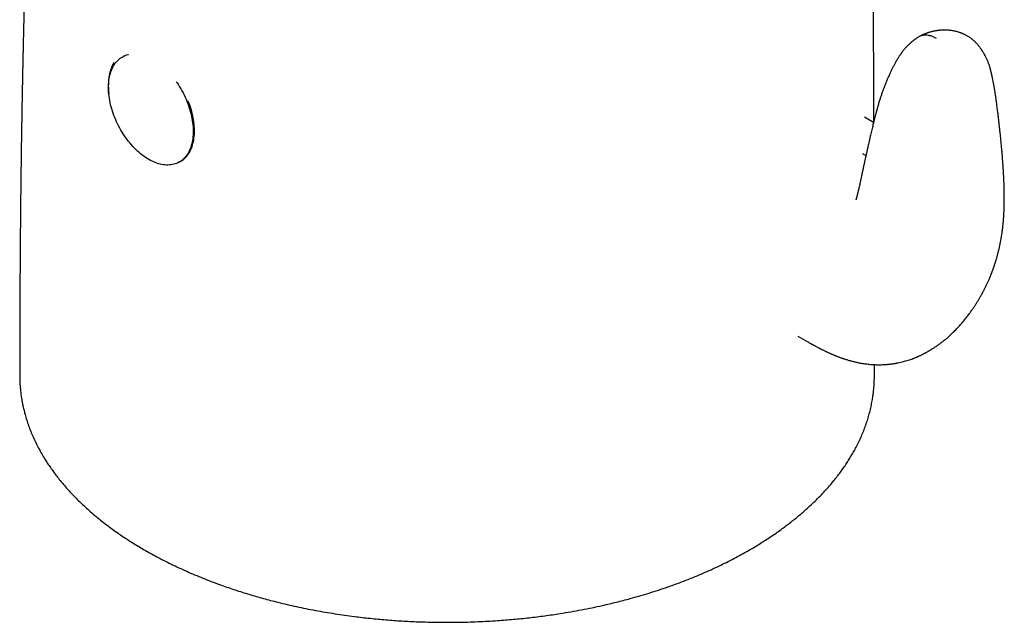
# Model space of a CAD drawing. Header units: millimetres. Extents: x 8 to 865, y 12 to 845.
# Tile 7 of 23: x 661 to 731, y 146 to 189. Entities that reach past the tile are written whole.
import ezdxf

# ---------------------------------------------------------------- set-up
doc = ezdxf.new("R2010")
doc.units = ezdxf.units.MM

msp = doc.modelspace()

# ---------------------------------------------------------------- linework, layer by layer
at = {"color": 7, "linetype": 'Continuous', "lineweight": 30}
for p, q in [((725.351, 187.995), (725.344, 187.99)), ((668.143, 186.607), (668.107, 186.588)), ((722.097, 181.843), (721.442, 182.221)), ((672.083, 178.955), (672.173, 179.002)), ((716.646, 166.463), (717.327, 166.07)), ((722.152, 163.607), (722.151, 164.413))]:
    msp.add_line(p, q, dxfattribs=at)
at = {"color": 7, "linetype": 'Continuous', "lineweight": 30, "flags": 128}
for points in [[(669.946, 179.176), (669.828, 179.247), (669.711, 179.323), (669.594, 179.404), (669.478, 179.491), (669.363, 179.582), (669.248, 179.678), (669.136, 179.779), (669.024, 179.884), (668.914, 179.994), (668.806, 180.107), (668.7, 180.225), (668.596, 180.347), (668.495, 180.472), (668.395, 180.601), (668.299, 180.733), (668.204, 180.868), (668.113, 181.006), (668.025, 181.146), (667.94, 181.289), (667.858, 181.435), (667.779, 181.582), (667.704, 181.731), (667.633, 181.882), (667.565, 182.033), (667.501, 182.187), (667.441, 182.34), (667.385, 182.495), (667.333, 182.65), (667.285, 182.805), (667.242, 182.96), (667.203, 183.115), (667.168, 183.27), (667.137, 183.423), (667.111, 183.576), (667.089, 183.727), (667.072, 183.877), (667.06, 184.025), (667.052, 184.172), (667.048, 184.316), (667.05, 184.458), (667.055, 184.598), (667.066, 184.734), (667.081, 184.868), (667.1, 184.999), (667.124, 185.126), (667.152, 185.25), (667.185, 185.37), (667.222, 185.486), (667.264, 185.598), (667.31, 185.705), (667.36, 185.809), (667.414, 185.907), (667.472, 186.001), (667.534, 186.091), (667.6, 186.175), (667.669, 186.254), (667.743, 186.328), (667.82, 186.396), (667.9, 186.459), (667.983, 186.517), (668.07, 186.569), (668.16, 186.615), (668.253, 186.655), (668.348, 186.69), (668.446, 186.718), (668.485, 186.728)], [(671.92, 184.769), (671.985, 184.675), (672.077, 184.537), (672.165, 184.397), (672.25, 184.254), (672.332, 184.108), (672.41, 183.961), (672.485, 183.812), (672.557, 183.662), (672.625, 183.51), (672.688, 183.356), (672.748, 183.203), (672.805, 183.048), (672.857, 182.893), (672.904, 182.738), (672.948, 182.583), (672.987, 182.428), (673.022, 182.273), (673.053, 182.12), (673.079, 181.967), (673.1, 181.816), (673.117, 181.666), (673.13, 181.518), (673.138, 181.371), (673.141, 181.227), (673.14, 181.085), (673.134, 180.945), (673.124, 180.809), (673.109, 180.675), (673.09, 180.544), (673.066, 180.417), (673.037, 180.293), (673.005, 180.173), (672.967, 180.057), (672.926, 179.945), (672.88, 179.838), (672.83, 179.734), (672.776, 179.636), (672.718, 179.542), (672.656, 179.452), (672.59, 179.368), (672.52, 179.289), (672.447, 179.215), (672.37, 179.147), (672.29, 179.084), (672.206, 179.026), (672.12, 178.974), (672.03, 178.928), (671.937, 178.888), (671.842, 178.853), (671.743, 178.825), (671.643, 178.802), (671.54, 178.785), (671.435, 178.775), (671.328, 178.77), (671.219, 178.771), (671.108, 178.779), (670.996, 178.792), (670.882, 178.811), (670.768, 178.837), (670.652, 178.868), (670.535, 178.905), (670.418, 178.948), (670.3, 178.996), (670.182, 179.051), (670.064, 179.11), (669.946, 179.176)], [(672.173, 179.002), (672.21, 179.022), (672.297, 179.073), (672.38, 179.131), (672.461, 179.194), (672.538, 179.262), (672.611, 179.336), (672.681, 179.415), (672.747, 179.5), (672.809, 179.589), (672.867, 179.683), (672.921, 179.782), (672.971, 179.885), (673.017, 179.993), (673.058, 180.105), (673.095, 180.221), (673.128, 180.341), (673.156, 180.464), (673.18, 180.592), (673.2, 180.722), (673.215, 180.856), (673.225, 180.993), (673.231, 181.132), (673.232, 181.274), (673.229, 181.418), (673.221, 181.565), (673.208, 181.713), (673.191, 181.863), (673.169, 182.014), (673.143, 182.167), (673.113, 182.321), (673.078, 182.475), (673.039, 182.63), (672.995, 182.785), (672.947, 182.94), (672.895, 183.095), (672.839, 183.25), (672.79, 183.376)]]:
    msp.add_lwpolyline(points, dxfattribs=at)
at = {"color": 7, "linetype": 'Continuous', "lineweight": 30}
for points, knots in [([(722.121, 181.941), (722.121, 182.091), (722.119, 182.534), (722.116, 183.263), (722.113, 184.124), (722.109, 184.969), (722.106, 185.799), (722.102, 186.613), (722.098, 187.413), (722.095, 188.122), (722.092, 188.743), (722.089, 189.281), (722.086, 189.822), (722.083, 190.371), (722.08, 190.931), (722.077, 191.5), (722.073, 192.08), (722.07, 192.672), (722.065, 193.339), (722.061, 194.082), (722.055, 194.904), (722.049, 195.746), (722.043, 196.607), (722.037, 197.48), (722.03, 198.366), (722.022, 199.262), (722.015, 200.175), (722.006, 201.163), (721.997, 202.228), (721.986, 203.371), (721.975, 204.533), (721.963, 205.712), (721.95, 206.907), (721.936, 208.2), (721.919, 209.59), (721.901, 211.079), (721.881, 212.585), (721.861, 214.105), (721.842, 215.411), (721.826, 216.5), (721.812, 217.368), (721.799, 218.237), (721.785, 219.101), (721.77, 219.954), (721.756, 220.791), (721.741, 221.654), (721.724, 222.54), (721.707, 223.45), (721.69, 224.34), (721.673, 225.211), (721.655, 226.064), (721.638, 226.898), (721.621, 227.692), (721.604, 228.448), (721.588, 229.167), (721.571, 229.871), (721.555, 230.562), (721.539, 231.239), (721.521, 231.946), (721.502, 232.681), (721.482, 233.443), (721.463, 234.186), (721.443, 234.913), (721.423, 235.618), (721.403, 236.303), (721.384, 236.969), (721.364, 237.619), (721.346, 238.223), (721.329, 238.783), (721.312, 239.301), (721.296, 239.808), (721.28, 240.306), (721.263, 240.794), (721.247, 241.271), (721.231, 241.744), (721.214, 242.221), (721.197, 242.713), (721.178, 243.219), (721.158, 243.788), (721.134, 244.421), (721.107, 245.122), (721.079, 245.842), (721.049, 246.579), (721.018, 247.333), (720.985, 248.103), (720.959, 248.713), (720.939, 249.152), (720.928, 249.41), (720.917, 249.652), (720.907, 249.878), (720.897, 250.088), (720.888, 250.282), (720.88, 250.461), (720.872, 250.632), (720.864, 250.794), (720.857, 250.946), (720.852, 251.062), (720.848, 251.149), (720.845, 251.211), (720.842, 251.275), (720.838, 251.348), (720.834, 251.437), (720.829, 251.542), (720.823, 251.662), (720.817, 251.794), (720.809, 251.954), (720.8, 252.142), (720.789, 252.359), (720.777, 252.598), (720.764, 252.86), (720.75, 253.144), (720.734, 253.446), (720.718, 253.764), (720.701, 254.087), (720.684, 254.415), (720.666, 254.744), (720.648, 255.079), (720.63, 255.415), (720.612, 255.748), (720.594, 256.078), (720.57, 256.495), (720.542, 256.996), (720.508, 257.578), (720.476, 258.122), (720.446, 258.628), (720.423, 259.004), (720.406, 259.279), (720.395, 259.45), (720.386, 259.609), (720.377, 259.754), (720.368, 259.884), (720.361, 260.001), (720.355, 260.103), (720.349, 260.186), (720.345, 260.256), (720.341, 260.321), (720.336, 260.396), (720.33, 260.491), (720.323, 260.607), (720.314, 260.74), (720.305, 260.882), (720.296, 261.029), (720.286, 261.18), (720.276, 261.335), (720.263, 261.541), (720.246, 261.8), (720.225, 262.111), (720.207, 262.375), (720.193, 262.59), (720.182, 262.754), (720.171, 262.919), (720.16, 263.087), (720.148, 263.254), (720.137, 263.411), (720.128, 263.552), (720.119, 263.673), (720.112, 263.776), (720.106, 263.862), (720.102, 263.926), (720.099, 263.975), (720.095, 264.021), (720.092, 264.078), (720.087, 264.149), (720.081, 264.233), (720.074, 264.331), (720.066, 264.441), (720.058, 264.559), (720.046, 264.735), (720.03, 264.957), (720.011, 265.22), (719.995, 265.447), (719.981, 265.642), (719.97, 265.803), (719.959, 265.951), (719.95, 266.074), (719.943, 266.176), (719.937, 266.26), (719.931, 266.347), (719.924, 266.44), (719.916, 266.548), (719.907, 266.667), (719.898, 266.795), (719.889, 266.927), (719.879, 267.056), (719.87, 267.184), (719.858, 267.342), (719.845, 267.528), (719.829, 267.736), (719.814, 267.939), (719.799, 268.149), (719.782, 268.375), (719.764, 268.615), (719.746, 268.862), (719.731, 269.06), (719.72, 269.208), (719.713, 269.302), (719.706, 269.391), (719.7, 269.479), (719.693, 269.57), (719.685, 269.671), (719.676, 269.791), (719.667, 269.921), (719.657, 270.052), (719.648, 270.172), (719.64, 270.28), (719.633, 270.375), (719.626, 270.461), (719.62, 270.546), (719.613, 270.639), (719.605, 270.745), (719.595, 270.877), (719.585, 271.007), (719.578, 271.097), (719.576, 271.13)], [0, 0, 0, 0, 0.005178, 0.015261, 0.025157, 0.03487, 0.044403, 0.053758, 0.062938, 0.071946, 0.078185, 0.084341, 0.090488, 0.09679, 0.103253, 0.109753, 0.116403, 0.123198, 0.130136, 0.139334, 0.148761, 0.158408, 0.168269, 0.178337, 0.188419, 0.198687, 0.209132, 0.219747, 0.232596, 0.245664, 0.258936, 0.272402, 0.286046, 0.299856, 0.316629, 0.333598, 0.350741, 0.368033, 0.385453, 0.395276, 0.405127, 0.415004, 0.42485, 0.434517, 0.443998, 0.453298, 0.463813, 0.474096, 0.484151, 0.493985, 0.503602, 0.513007, 0.522204, 0.530458, 0.538545, 0.546469, 0.554233, 0.561841, 0.569296, 0.578044, 0.586583, 0.594916, 0.603049, 0.610987, 0.618598, 0.62603, 0.633288, 0.640376, 0.646259, 0.652025, 0.657676, 0.663215, 0.668644, 0.67398, 0.679118, 0.684419, 0.689879, 0.695491, 0.701248, 0.708793, 0.716552, 0.724512, 0.732661, 0.740984, 0.749469, 0.758103, 0.761113, 0.763953, 0.766611, 0.769091, 0.771394, 0.773525, 0.775484, 0.777274, 0.779161, 0.780822, 0.782258, 0.783, 0.783664, 0.784305, 0.785098, 0.786077, 0.787228, 0.788549, 0.790015, 0.791584, 0.793795, 0.796179, 0.798733, 0.801656, 0.804767, 0.808063, 0.811539, 0.815191, 0.818659, 0.822266, 0.825961, 0.829627, 0.833256, 0.836851, 0.840412, 0.846854, 0.853188, 0.859417, 0.864571, 0.869657, 0.871635, 0.873514, 0.875235, 0.876801, 0.878212, 0.879471, 0.880578, 0.881535, 0.882182, 0.882846, 0.883657, 0.884614, 0.885929, 0.887413, 0.888955, 0.890544, 0.89218, 0.893862, 0.895591, 0.898874, 0.902253, 0.905704, 0.907457, 0.909228, 0.911017, 0.912824, 0.914648, 0.916434, 0.91793, 0.919234, 0.920348, 0.921272, 0.922008, 0.922418, 0.922879, 0.923492, 0.92426, 0.925179, 0.92623, 0.927428, 0.928756, 0.930084, 0.933113, 0.935957, 0.93862, 0.9405, 0.942265, 0.943861, 0.945281, 0.946274, 0.947161, 0.948026, 0.949071, 0.950208, 0.951505, 0.95294, 0.954373, 0.955779, 0.95716, 0.958516, 0.960925, 0.963183, 0.965283, 0.967544, 0.969975, 0.972557, 0.97525, 0.978034, 0.979102, 0.980125, 0.981103, 0.982035, 0.982976, 0.984075, 0.985341, 0.986879, 0.988319, 0.989622, 0.990789, 0.991821, 0.992717, 0.993594, 0.994606, 0.995756, 0.997042, 0.998933, 1, 1, 1, 1]), ([(672.44, 269.602), (672.439, 269.599), (672.428, 269.567), (672.409, 269.511), (672.385, 269.443), (672.368, 269.393), (672.355, 269.356), (672.344, 269.324), (672.333, 269.292), (672.317, 269.244), (672.294, 269.179), (672.265, 269.094), (672.232, 268.999), (672.188, 268.873), (672.14, 268.733), (672.088, 268.582), (672.038, 268.437), (671.987, 268.288), (671.937, 268.141), (671.888, 268.001), (671.843, 267.868), (671.806, 267.76), (671.778, 267.679), (671.76, 267.625), (671.742, 267.574), (671.724, 267.52), (671.703, 267.459), (671.677, 267.385), (671.65, 267.305), (671.623, 267.226), (671.599, 267.157), (671.577, 267.092), (671.557, 267.031), (671.538, 266.976), (671.519, 266.92), (671.498, 266.858), (671.472, 266.781), (671.441, 266.689), (671.407, 266.591), (671.372, 266.486), (671.337, 266.384), (671.303, 266.282), (671.271, 266.187), (671.242, 266.103), (671.217, 266.028), (671.194, 265.96), (671.171, 265.892), (671.147, 265.82), (671.12, 265.739), (671.091, 265.652), (671.06, 265.56), (671.03, 265.47), (671.002, 265.388), (670.978, 265.315), (670.955, 265.244), (670.929, 265.168), (670.901, 265.084), (670.87, 264.99), (670.836, 264.888), (670.803, 264.787), (670.773, 264.695), (670.747, 264.618), (670.726, 264.553), (670.706, 264.493), (670.686, 264.432), (670.664, 264.366), (670.64, 264.292), (670.612, 264.206), (670.581, 264.112), (670.55, 264.018), (670.52, 263.924), (670.49, 263.831), (670.46, 263.74), (670.433, 263.657), (670.407, 263.578), (670.381, 263.497), (670.352, 263.407), (670.319, 263.305), (670.285, 263.196), (670.25, 263.089), (670.218, 262.989), (670.188, 262.895), (670.163, 262.816), (670.141, 262.748), (670.122, 262.688), (670.103, 262.627), (670.081, 262.559), (670.056, 262.48), (670.021, 262.37), (669.982, 262.246), (669.941, 262.113), (669.903, 261.992), (669.865, 261.873), (669.827, 261.75), (669.788, 261.623), (669.748, 261.494), (669.708, 261.367), (669.67, 261.243), (669.633, 261.123), (669.599, 261.01), (669.568, 260.909), (669.538, 260.812), (669.508, 260.713), (669.479, 260.618), (669.451, 260.526), (669.423, 260.432), (669.392, 260.329), (669.361, 260.226), (669.333, 260.131), (669.308, 260.049), (669.286, 259.977), (669.266, 259.91), (669.246, 259.842), (669.225, 259.771), (669.202, 259.693), (669.177, 259.61), (669.152, 259.524), (669.128, 259.441), (669.106, 259.366), (669.084, 259.294), (669.061, 259.216), (669.036, 259.129), (669.009, 259.038), (668.984, 258.949), (668.96, 258.866), (668.937, 258.79), (668.913, 258.705), (668.885, 258.609), (668.854, 258.499), (668.82, 258.382), (668.777, 258.231), (668.723, 258.039), (668.659, 257.813), (668.595, 257.587), (668.532, 257.362), (668.47, 257.137), (668.407, 256.909), (668.344, 256.677), (668.289, 256.477), (668.243, 256.305), (668.207, 256.171), (668.169, 256.029), (668.134, 255.899), (668.105, 255.788), (668.082, 255.704), (668.061, 255.624), (668.038, 255.538), (668.009, 255.425), (667.974, 255.294), (667.938, 255.155), (667.904, 255.023), (667.871, 254.898), (667.84, 254.776), (667.812, 254.667), (667.785, 254.562), (667.759, 254.459), (667.73, 254.349), (667.701, 254.232), (667.67, 254.11), (667.64, 253.991), (667.613, 253.883), (667.581, 253.755), (667.543, 253.603), (667.497, 253.419), (667.459, 253.263), (667.426, 253.131), (667.399, 253.017), (667.368, 252.892), (667.337, 252.765), (667.308, 252.645), (667.282, 252.535), (667.251, 252.407), (667.216, 252.261), (667.176, 252.093), (667.143, 251.953), (667.116, 251.838), (667.094, 251.745), (667.071, 251.645), (667.045, 251.535), (667.018, 251.418), (666.99, 251.295), (666.962, 251.174), (666.935, 251.059), (666.911, 250.954), (666.886, 250.845), (666.86, 250.73), (666.832, 250.606), (666.803, 250.478), (666.777, 250.361), (666.752, 250.251), (666.729, 250.147), (666.705, 250.036), (666.68, 249.924), (666.654, 249.808), (666.629, 249.695), (666.605, 249.583), (666.582, 249.479), (666.56, 249.378), (666.539, 249.279), (666.517, 249.18), (666.498, 249.089), (666.48, 249.006), (666.464, 248.93), (666.445, 248.845), (666.425, 248.749), (666.403, 248.644), (666.38, 248.539), (666.357, 248.429), (666.334, 248.318), (666.31, 248.205), (666.288, 248.1), (666.266, 247.993), (666.243, 247.882), (666.219, 247.767), (666.195, 247.647), (666.169, 247.519), (666.141, 247.383), (666.113, 247.243), (666.084, 247.1), (666.054, 246.954), (666.026, 246.811), (665.999, 246.677), (665.974, 246.552), (665.95, 246.429), (665.925, 246.304), (665.9, 246.175), (665.874, 246.041), (665.848, 245.907), (665.822, 245.774), (665.797, 245.643), (665.77, 245.503), (665.742, 245.356), (665.713, 245.204), (665.686, 245.06), (665.662, 244.928), (665.642, 244.825), (665.627, 244.744), (665.615, 244.679), (665.602, 244.608), (665.587, 244.526), (665.569, 244.432), (665.547, 244.311), (665.522, 244.175), (665.496, 244.034), (665.474, 243.908), (665.453, 243.793), (665.432, 243.68), (665.412, 243.565), (665.39, 243.441), (665.366, 243.307), (665.342, 243.175), (665.321, 243.055), (665.303, 242.951), (665.285, 242.85), (665.266, 242.743), (665.247, 242.629), (665.226, 242.511), (665.207, 242.397), (665.188, 242.291), (665.171, 242.192), (665.154, 242.094), (665.137, 241.994), (665.12, 241.889), (665.1, 241.77), (665.078, 241.642), (665.056, 241.51), (665.035, 241.382), (665.013, 241.253), (664.989, 241.108), (664.963, 240.952), (664.937, 240.794), (664.914, 240.649), (664.891, 240.51), (664.868, 240.366), (664.842, 240.207), (664.816, 240.04), (664.789, 239.872), (664.764, 239.711), (664.74, 239.557), (664.717, 239.414), (664.698, 239.292), (664.682, 239.187), (664.667, 239.093), (664.652, 238.996), (664.636, 238.89), (664.616, 238.76), (664.593, 238.606), (664.567, 238.438), (664.543, 238.276), (664.52, 238.123), (664.499, 237.981), (664.48, 237.851), (664.461, 237.728), (664.443, 237.603), (664.423, 237.468), (664.401, 237.319), (664.378, 237.158), (664.354, 236.994), (664.331, 236.834), (664.311, 236.691), (664.293, 236.566), (664.278, 236.461), (664.264, 236.361), (664.25, 236.262), (664.236, 236.156), (664.219, 236.041), (664.199, 235.892), (664.174, 235.716), (664.146, 235.511), (664.118, 235.303), (664.089, 235.092), (664.064, 234.904), (664.042, 234.742), (664.024, 234.607), (664.007, 234.478), (663.99, 234.35), (663.973, 234.217), (663.954, 234.077), (663.936, 233.938), (663.92, 233.81), (663.904, 233.692), (663.889, 233.575), (663.873, 233.452), (663.856, 233.317), (663.838, 233.172), (663.818, 233.013), (663.797, 232.846), (663.777, 232.686), (663.759, 232.541), (663.743, 232.417), (663.729, 232.301), (663.716, 232.193), (663.703, 232.086), (663.689, 231.973), (663.674, 231.849), (663.659, 231.726), (663.645, 231.609), (663.632, 231.505), (663.62, 231.401), (663.607, 231.292), (663.592, 231.172), (663.577, 231.042), (663.56, 230.902), (663.543, 230.757), (663.526, 230.61), (663.51, 230.471), (663.495, 230.343), (663.482, 230.231), (663.471, 230.133), (663.46, 230.04), (663.45, 229.946), (663.438, 229.844), (663.425, 229.728), (663.405, 229.547), (663.379, 229.317), (663.349, 229.052), (663.322, 228.802), (663.295, 228.557), (663.268, 228.31), (663.244, 228.086), (663.223, 227.887), (663.205, 227.718), (663.188, 227.56), (663.174, 227.425), (663.162, 227.311), (663.152, 227.217), (663.143, 227.125), (663.132, 227.023), (663.12, 226.904), (663.106, 226.766), (663.09, 226.616), (663.075, 226.468), (663.061, 226.326), (663.048, 226.198), (663.036, 226.08), (663.024, 225.963), (663.012, 225.84), (662.999, 225.704), (662.984, 225.559), (662.969, 225.4), (662.951, 225.217), (662.931, 225.018), (662.912, 224.815), (662.894, 224.624), (662.879, 224.469), (662.867, 224.344), (662.857, 224.244), (662.847, 224.138), (662.837, 224.029), (662.827, 223.924), (662.818, 223.826), (662.81, 223.735), (662.801, 223.643), (662.792, 223.546), (662.782, 223.438), (662.772, 223.322), (662.76, 223.199), (662.742, 222.997), (662.717, 222.716), (662.691, 222.424), (662.671, 222.199), (662.657, 222.046), (662.645, 221.904), (662.634, 221.774), (662.623, 221.657), (662.614, 221.548), (662.605, 221.446), (662.598, 221.357), (662.591, 221.275), (662.584, 221.195), (662.576, 221.101), (662.567, 220.995), (662.556, 220.872), (662.545, 220.737), (662.533, 220.6), (662.522, 220.462), (662.511, 220.326), (662.5, 220.195), (662.49, 220.082), (662.482, 219.984), (662.474, 219.887), (662.466, 219.781), (662.456, 219.66), (662.445, 219.524), (662.433, 219.373), (662.42, 219.207), (662.406, 219.041), (662.393, 218.877), (662.381, 218.72), (662.369, 218.565), (662.358, 218.421), (662.338, 218.167), (662.315, 217.868), (662.289, 217.521), (662.268, 217.239), (662.247, 216.958), (662.226, 216.673), (662.205, 216.387), (662.188, 216.156), (662.176, 215.982), (662.168, 215.872), (662.16, 215.769), (662.154, 215.676), (662.148, 215.592), (662.142, 215.51), (662.136, 215.421), (662.128, 215.316), (662.12, 215.193), (662.11, 215.057), (662.101, 214.918), (662.091, 214.778), (662.082, 214.643), (662.073, 214.515), (662.065, 214.401), (662.058, 214.299), (662.052, 214.207), (662.047, 214.124), (662.042, 214.048), (662.036, 213.97), (662.031, 213.883), (662.024, 213.784), (662.017, 213.673), (662.008, 213.548), (661.998, 213.394), (661.986, 213.212), (661.973, 213.006), (661.96, 212.797), (661.946, 212.586), (661.934, 212.4), (661.924, 212.245), (661.917, 212.129), (661.911, 212.027), (661.905, 211.931), (661.898, 211.818), (661.889, 211.68), (661.879, 211.516), (661.869, 211.348), (661.859, 211.181), (661.849, 211.014), (661.838, 210.844), (661.828, 210.674), (661.818, 210.51), (661.81, 210.367), (661.803, 210.244), (661.797, 210.139), (661.791, 210.041), (661.785, 209.942), (661.779, 209.835), (661.772, 209.717), (661.764, 209.572), (661.754, 209.402), (661.743, 209.212), (661.733, 209.024), (661.718, 208.764), (661.7, 208.435), (661.678, 208.039), (661.657, 207.654), (661.637, 207.276), (661.618, 206.898), (661.598, 206.515), (661.578, 206.124), (661.557, 205.721), (661.539, 205.357), (661.524, 205.04), (661.511, 204.781), (661.5, 204.537), (661.488, 204.298), (661.477, 204.053), (661.466, 203.815), (661.455, 203.588), (661.445, 203.375), (661.436, 203.159), (661.426, 202.942), (661.416, 202.728), (661.407, 202.517), (661.398, 202.313), (661.389, 202.11), (661.38, 201.906), (661.371, 201.695), (661.358, 201.401), (661.343, 201.023), (661.326, 200.627), (661.313, 200.296), (661.302, 200.041), (661.293, 199.801), (661.284, 199.568), (661.274, 199.335), (661.264, 199.079), (661.254, 198.796), (661.242, 198.482), (661.229, 198.152), (661.217, 197.814), (661.203, 197.441), (661.189, 197.043), (661.174, 196.623), (661.162, 196.264), (661.151, 195.964), (661.143, 195.715), (661.134, 195.46), (661.126, 195.196), (661.117, 194.921), (661.108, 194.661), (661.101, 194.425), (661.094, 194.219), (661.088, 194.024), (661.082, 193.842), (661.077, 193.67), (661.072, 193.502), (661.067, 193.334), (661.062, 193.16), (661.056, 192.981), (661.051, 192.794), (661.045, 192.596), (661.039, 192.39), (661.033, 192.175), (661.026, 191.951), (661.02, 191.715), (661.013, 191.469), (661.005, 191.191), (660.997, 190.885), (660.988, 190.553), (660.979, 190.224), (660.971, 189.902), (660.963, 189.595), (660.955, 189.304), (660.949, 189.031), (660.942, 188.773), (660.936, 188.517), (660.93, 188.264), (660.924, 188.013), (660.919, 187.779), (660.914, 187.561), (660.909, 187.359), (660.905, 187.182), (660.902, 187.027), (660.898, 186.884), (660.895, 186.734), (660.892, 186.567), (660.887, 186.381), (660.883, 186.176), (660.879, 185.973), (660.875, 185.774), (660.871, 185.58), (660.866, 185.376), (660.862, 185.161), (660.858, 184.934), (660.853, 184.699), (660.848, 184.425), (660.842, 184.121), (660.836, 183.794), (660.83, 183.482), (660.824, 183.181), (660.819, 182.884), (660.812, 182.459), (660.803, 181.907), (660.792, 181.255), (660.782, 180.633), (660.773, 180.034), (660.765, 179.427), (660.757, 178.85), (660.75, 178.3), (660.743, 177.776), (660.737, 177.237), (660.731, 176.755), (660.727, 176.338), (660.723, 175.995), (660.719, 175.664), (660.716, 175.346), (660.714, 175.068), (660.711, 174.828), (660.709, 174.619), (660.707, 174.406), (660.705, 174.182), (660.703, 173.943), (660.701, 173.691), (660.698, 173.352), (660.695, 172.938), (660.691, 172.456), (660.689, 172.044), (660.686, 171.7), (660.684, 171.422), (660.683, 171.148), (660.681, 170.882), (660.68, 170.627), (660.678, 170.39), (660.677, 170.176), (660.676, 169.986), (660.675, 169.819), (660.675, 169.667), (660.674, 169.532), (660.673, 169.414), (660.673, 169.325), (660.673, 169.26), (660.672, 169.21), (660.672, 169.149), (660.672, 169.077), (660.671, 168.993), (660.671, 168.897), (660.671, 168.782), (660.67, 168.646), (660.669, 168.487), (660.669, 168.312), (660.668, 168.121), (660.667, 167.912), (660.667, 167.69), (660.666, 167.455), (660.665, 167.207), (660.664, 166.943), (660.664, 166.664), (660.663, 166.368), (660.662, 166.057), (660.662, 165.717), (660.661, 165.349), (660.661, 164.949), (660.66, 164.53), (660.66, 164.091), (660.66, 163.791), (660.66, 163.638)], [0, 0, 0, 0, 0.000087, 0.000934, 0.00162, 0.002046, 0.002374, 0.002669, 0.002976, 0.003293, 0.00404, 0.004841, 0.005738, 0.006776, 0.00844, 0.009753, 0.011095, 0.012571, 0.013999, 0.015285, 0.016565, 0.017801, 0.01834, 0.018851, 0.019337, 0.019805, 0.020371, 0.021076, 0.021891, 0.022641, 0.023298, 0.023863, 0.024479, 0.024997, 0.025439, 0.026046, 0.026761, 0.027601, 0.028619, 0.029547, 0.030536, 0.031503, 0.032405, 0.033199, 0.033875, 0.034498, 0.035102, 0.035779, 0.036537, 0.037353, 0.038219, 0.039111, 0.03988, 0.040508, 0.041149, 0.041856, 0.042615, 0.043508, 0.04447, 0.045467, 0.046322, 0.047024, 0.0476, 0.048137, 0.048692, 0.04929, 0.049964, 0.050758, 0.051672, 0.05256, 0.053379, 0.05429, 0.055133, 0.05589, 0.056591, 0.05732, 0.058123, 0.059084, 0.060133, 0.061122, 0.062047, 0.062907, 0.063686, 0.064239, 0.064783, 0.065329, 0.065928, 0.066656, 0.067491, 0.068958, 0.070065, 0.071145, 0.072294, 0.073336, 0.074497, 0.075782, 0.076889, 0.07798, 0.079169, 0.080178, 0.081064, 0.081939, 0.08284, 0.083783, 0.084514, 0.085373, 0.08635, 0.087314, 0.088194, 0.088929, 0.089561, 0.090169, 0.090761, 0.091404, 0.092111, 0.09287, 0.093674, 0.094462, 0.095121, 0.095718, 0.096436, 0.097245, 0.098087, 0.098922, 0.099667, 0.100334, 0.101005, 0.101956, 0.102948, 0.104012, 0.10513, 0.107054, 0.109212, 0.111274, 0.113193, 0.115318, 0.11738, 0.119371, 0.121626, 0.122807, 0.12401, 0.125274, 0.126646, 0.127531, 0.128277, 0.128929, 0.129707, 0.130598, 0.131986, 0.133254, 0.13437, 0.135561, 0.13663, 0.137676, 0.138526, 0.13946, 0.140463, 0.141518, 0.142624, 0.143752, 0.144736, 0.145557, 0.147217, 0.148847, 0.150534, 0.151429, 0.152439, 0.153608, 0.154807, 0.155872, 0.156859, 0.15778, 0.159344, 0.160825, 0.16233, 0.163118, 0.163939, 0.164841, 0.165833, 0.166908, 0.168009, 0.169166, 0.170177, 0.171122, 0.172018, 0.173129, 0.174244, 0.175387, 0.176579, 0.177424, 0.178369, 0.179385, 0.180436, 0.181411, 0.182511, 0.183504, 0.184443, 0.185343, 0.186232, 0.187127, 0.188036, 0.188695, 0.189366, 0.19012, 0.190991, 0.19198, 0.192962, 0.193846, 0.194956, 0.195964, 0.196912, 0.19782, 0.198869, 0.199907, 0.200961, 0.202114, 0.20338, 0.204656, 0.205927, 0.207273, 0.208631, 0.209804, 0.210904, 0.212039, 0.213146, 0.214306, 0.215544, 0.216794, 0.217947, 0.219169, 0.220362, 0.221759, 0.223184, 0.224507, 0.22568, 0.226756, 0.22732, 0.227893, 0.228525, 0.22927, 0.230127, 0.231092, 0.232552, 0.23384, 0.234932, 0.235992, 0.237003, 0.238009, 0.239135, 0.240371, 0.241689, 0.242719, 0.243655, 0.244532, 0.245498, 0.246568, 0.247661, 0.248726, 0.249662, 0.25056, 0.251453, 0.252349, 0.25329, 0.254335, 0.255591, 0.256806, 0.257943, 0.259097, 0.260339, 0.261915, 0.26338, 0.264678, 0.265886, 0.267194, 0.268639, 0.270254, 0.27177, 0.273255, 0.274669, 0.275993, 0.277185, 0.278032, 0.278887, 0.279767, 0.280707, 0.281786, 0.283357, 0.284931, 0.28642, 0.287825, 0.289141, 0.290324, 0.291407, 0.292546, 0.293765, 0.295133, 0.296655, 0.298187, 0.299671, 0.30108, 0.30213, 0.303108, 0.303999, 0.30487, 0.305847, 0.306934, 0.308056, 0.309954, 0.311811, 0.313733, 0.315688, 0.317656, 0.318931, 0.320189, 0.321384, 0.322522, 0.323734, 0.325059, 0.326408, 0.327593, 0.328616, 0.329673, 0.330838, 0.332032, 0.333427, 0.334869, 0.336426, 0.338067, 0.339317, 0.340467, 0.341526, 0.34252, 0.343467, 0.344507, 0.34567, 0.346908, 0.347947, 0.348907, 0.349822, 0.350831, 0.35195, 0.353177, 0.354433, 0.355851, 0.357218, 0.358534, 0.359737, 0.360775, 0.361659, 0.362487, 0.363358, 0.364276, 0.36534, 0.366594, 0.369338, 0.371745, 0.374018, 0.376319, 0.378597, 0.380926, 0.382579, 0.384181, 0.385657, 0.387003, 0.387963, 0.388837, 0.389644, 0.390531, 0.391693, 0.392995, 0.394398, 0.395897, 0.397143, 0.398382, 0.39949, 0.400462, 0.40167, 0.402926, 0.404276, 0.40576, 0.407382, 0.409436, 0.411332, 0.413095, 0.4148, 0.415688, 0.416627, 0.417621, 0.41867, 0.419679, 0.420577, 0.42143, 0.422244, 0.423157, 0.424168, 0.42528, 0.426444, 0.427626, 0.430965, 0.434365, 0.435856, 0.437318, 0.438667, 0.439884, 0.440972, 0.441985, 0.442946, 0.443857, 0.444498, 0.445257, 0.446137, 0.447137, 0.448242, 0.449638, 0.450929, 0.452115, 0.453538, 0.454775, 0.455835, 0.456717, 0.457572, 0.458569, 0.45971, 0.460997, 0.462426, 0.463992, 0.465695, 0.467126, 0.468642, 0.470134, 0.471502, 0.472746, 0.477319, 0.479974, 0.482603, 0.485312, 0.487959, 0.490681, 0.493441, 0.494535, 0.495602, 0.496578, 0.497461, 0.498253, 0.498964, 0.499786, 0.50078, 0.501948, 0.503289, 0.504648, 0.505907, 0.507264, 0.508482, 0.50956, 0.510515, 0.511394, 0.512177, 0.512866, 0.513569, 0.514397, 0.515333, 0.516391, 0.517572, 0.518873, 0.520799, 0.522753, 0.524737, 0.52675, 0.528768, 0.530053, 0.531163, 0.532098, 0.532951, 0.533906, 0.535317, 0.536904, 0.538573, 0.54011, 0.541692, 0.543318, 0.544983, 0.546556, 0.547981, 0.549083, 0.550074, 0.550962, 0.55189, 0.552914, 0.554034, 0.555251, 0.557069, 0.558897, 0.560686, 0.562434, 0.566336, 0.57011, 0.573775, 0.57735, 0.580959, 0.584593, 0.588331, 0.592181, 0.596152, 0.598802, 0.601281, 0.603579, 0.605803, 0.608151, 0.610626, 0.612634, 0.614673, 0.616746, 0.618851, 0.620925, 0.622892, 0.624909, 0.626806, 0.628741, 0.630766, 0.632882, 0.637204, 0.641671, 0.644288, 0.646735, 0.649009, 0.651207, 0.653449, 0.655738, 0.658594, 0.661616, 0.664805, 0.668114, 0.671375, 0.67555, 0.67961, 0.683519, 0.685921, 0.688281, 0.690727, 0.693276, 0.69593, 0.698682, 0.700783, 0.702771, 0.704645, 0.706404, 0.708049, 0.709627, 0.711252, 0.712929, 0.714659, 0.716445, 0.718347, 0.720381, 0.722421, 0.724581, 0.726861, 0.729261, 0.731713, 0.734926, 0.738132, 0.741332, 0.744473, 0.747465, 0.750256, 0.752899, 0.755393, 0.757737, 0.760331, 0.762751, 0.765017, 0.767129, 0.769084, 0.770882, 0.77227, 0.773591, 0.775037, 0.776628, 0.778453, 0.78044, 0.782591, 0.784357, 0.78623, 0.78821, 0.790298, 0.792495, 0.7948, 0.79714, 0.800476, 0.803645, 0.806645, 0.809546, 0.812424, 0.815281, 0.821931, 0.82849, 0.834276, 0.840071, 0.845964, 0.851956, 0.856917, 0.862017, 0.867259, 0.872644, 0.876086, 0.879434, 0.882658, 0.885758, 0.888733, 0.89078, 0.892766, 0.894819, 0.897007, 0.899332, 0.901794, 0.904394, 0.909219, 0.913919, 0.918492, 0.921261, 0.923981, 0.926651, 0.92927, 0.931773, 0.934092, 0.936226, 0.938019, 0.939654, 0.941132, 0.942451, 0.943611, 0.944611, 0.945041, 0.94551, 0.946096, 0.9468, 0.947621, 0.948561, 0.949619, 0.951003, 0.952549, 0.954258, 0.95613, 0.958166, 0.960367, 0.962635, 0.965057, 0.967634, 0.970365, 0.973253, 0.976297, 0.9795, 0.983208, 0.98711, 0.991208, 0.995504, 1, 1, 1, 1]), ([(726.046, 165.383), (726.067, 165.395), (726.108, 165.419), (726.164, 165.451), (726.21, 165.479), (726.248, 165.503), (726.293, 165.53), (726.349, 165.565), (726.413, 165.606), (726.476, 165.647), (726.535, 165.687), (726.594, 165.727), (726.662, 165.774), (726.737, 165.827), (726.822, 165.889), (726.903, 165.948), (726.987, 166.013), (727.079, 166.085), (727.188, 166.172), (727.307, 166.271), (727.424, 166.372), (727.54, 166.475), (727.654, 166.58), (727.771, 166.691), (727.889, 166.806), (728.008, 166.927), (728.126, 167.05), (728.242, 167.175), (728.355, 167.301), (728.466, 167.429), (728.58, 167.564), (728.694, 167.703), (728.809, 167.849), (728.923, 167.997), (729.034, 168.148), (729.125, 168.274), (729.195, 168.374), (729.249, 168.453), (729.301, 168.53), (729.351, 168.605), (729.399, 168.678), (729.449, 168.756), (729.498, 168.833), (729.545, 168.908), (729.589, 168.98), (729.634, 169.054), (729.677, 169.126), (729.721, 169.2), (729.762, 169.272), (729.801, 169.34), (729.836, 169.403), (729.872, 169.467), (729.905, 169.528), (729.935, 169.584), (729.966, 169.642), (729.998, 169.702), (730.027, 169.758), (730.053, 169.807), (730.08, 169.861), (730.109, 169.919), (730.136, 169.974), (730.16, 170.023), (730.19, 170.084), (730.225, 170.158), (730.269, 170.251), (730.313, 170.347), (730.358, 170.446), (730.403, 170.55), (730.44, 170.636), (730.47, 170.707), (730.491, 170.757), (730.513, 170.812), (730.536, 170.868), (730.558, 170.925), (730.581, 170.983), (730.604, 171.042), (730.627, 171.103), (730.651, 171.165), (730.675, 171.232), (730.698, 171.296), (730.718, 171.351), (730.736, 171.401), (730.753, 171.451), (730.771, 171.502), (730.786, 171.548), (730.799, 171.587), (730.811, 171.622), (730.821, 171.654), (730.833, 171.69), (730.846, 171.732), (730.862, 171.781), (730.877, 171.83), (730.892, 171.878), (730.912, 171.945), (730.937, 172.027), (730.965, 172.126), (730.993, 172.223), (731.018, 172.317), (731.042, 172.408), (731.066, 172.5), (731.092, 172.606), (731.118, 172.715), (731.142, 172.819), (731.164, 172.92), (731.185, 173.019), (731.204, 173.112), (731.221, 173.198), (731.236, 173.277), (731.251, 173.354), (731.264, 173.431), (731.278, 173.51), (731.292, 173.593), (731.307, 173.683), (731.321, 173.777), (731.335, 173.869), (731.347, 173.953), (731.356, 174.026), (731.365, 174.089), (731.372, 174.146), (731.379, 174.203), (731.386, 174.266), (731.395, 174.342), (731.404, 174.427), (731.413, 174.51), (731.419, 174.58), (731.425, 174.638), (731.43, 174.693), (731.435, 174.751), (731.44, 174.817), (731.447, 174.906), (731.455, 175.011), (731.462, 175.125), (731.469, 175.231), (731.474, 175.336), (731.479, 175.437), (731.486, 175.594), (731.493, 175.814), (731.498, 176.087), (731.5, 176.35), (731.499, 176.606), (731.496, 176.857), (731.49, 177.126), (731.484, 177.341), (731.478, 177.509), (731.473, 177.617), (731.469, 177.721), (731.464, 177.824), (731.459, 177.933), (731.453, 178.052), (731.447, 178.16), (731.442, 178.255), (731.437, 178.328), (731.433, 178.394), (731.43, 178.448), (731.427, 178.49), (731.425, 178.522), (731.424, 178.55), (731.422, 178.582), (731.419, 178.621), (731.416, 178.673), (731.411, 178.74), (731.405, 178.822), (731.399, 178.911), (731.392, 179.003), (731.385, 179.098), (731.378, 179.194), (731.365, 179.351), (731.347, 179.572), (731.321, 179.879), (731.29, 180.211), (731.256, 180.558), (731.229, 180.829), (731.209, 181.024), (731.196, 181.146), (731.183, 181.267), (731.17, 181.385), (731.158, 181.497), (731.147, 181.597), (731.137, 181.683), (731.129, 181.752), (731.123, 181.806), (731.119, 181.847), (731.114, 181.887), (731.109, 181.931), (731.103, 181.985), (731.095, 182.047), (731.085, 182.133), (731.072, 182.244), (731.056, 182.381), (731.037, 182.532), (731.017, 182.696), (730.994, 182.871), (730.968, 183.069), (730.938, 183.288), (730.905, 183.528), (730.869, 183.776), (730.836, 183.991), (730.807, 184.172), (730.784, 184.313), (730.761, 184.447), (730.74, 184.569), (730.72, 184.68), (730.701, 184.78), (730.682, 184.88), (730.663, 184.978), (730.643, 185.072), (730.626, 185.153), (730.614, 185.212), (730.604, 185.254), (730.598, 185.281), (730.592, 185.307), (730.586, 185.335), (730.577, 185.373), (730.564, 185.426), (730.548, 185.491), (730.53, 185.561), (730.512, 185.63), (730.493, 185.697), (730.472, 185.771), (730.445, 185.859), (730.416, 185.95), (730.387, 186.034), (730.359, 186.112), (730.328, 186.193), (730.293, 186.279), (730.258, 186.36), (730.222, 186.437), (730.189, 186.507), (730.157, 186.571), (730.124, 186.633), (730.092, 186.693), (730.062, 186.748), (730.033, 186.799), (729.999, 186.858), (729.963, 186.917), (729.93, 186.971), (729.905, 187.01), (729.884, 187.043), (729.865, 187.071), (729.847, 187.097), (729.831, 187.122), (729.812, 187.148), (729.783, 187.19), (729.742, 187.245), (729.696, 187.304), (729.653, 187.357), (729.613, 187.406), (729.566, 187.46), (729.513, 187.519), (729.455, 187.579), (729.399, 187.635), (729.345, 187.686), (729.291, 187.734), (729.233, 187.784), (729.165, 187.839), (729.085, 187.9), (728.993, 187.964), (728.899, 188.024), (728.809, 188.077), (728.738, 188.115), (728.679, 188.145), (728.625, 188.172), (728.561, 188.201), (728.5, 188.228), (728.448, 188.248), (728.41, 188.263), (728.375, 188.276), (728.312, 188.299), (728.228, 188.327), (728.119, 188.359), (728.017, 188.385), (727.908, 188.41), (727.808, 188.429), (727.71, 188.444), (727.62, 188.456), (727.528, 188.466), (727.436, 188.474), (727.336, 188.479), (727.234, 188.482), (727.129, 188.481), (727.032, 188.478), (726.943, 188.472), (726.87, 188.466), (726.814, 188.46), (726.764, 188.454), (726.708, 188.447), (726.636, 188.436), (726.549, 188.422), (726.457, 188.404), (726.361, 188.383), (726.267, 188.36), (726.175, 188.336), (726.09, 188.311), (726.014, 188.287), (725.947, 188.265), (725.886, 188.243), (725.821, 188.219), (725.754, 188.192), (725.688, 188.165), (725.632, 188.14), (725.586, 188.118), (725.543, 188.098), (725.49, 188.071), (725.425, 188.037), (725.379, 188.01), (725.354, 187.996)], [0, 0, 0, 0, 0.002169, 0.004216, 0.005755, 0.007012, 0.008213, 0.010479, 0.012836, 0.015012, 0.017183, 0.019194, 0.021334, 0.024529, 0.027359, 0.030703, 0.033447, 0.036832, 0.041083, 0.045826, 0.050569, 0.054837, 0.059595, 0.06431, 0.069092, 0.074144, 0.079325, 0.084257, 0.08919, 0.09429, 0.099317, 0.104763, 0.110224, 0.115745, 0.121319, 0.126785, 0.129511, 0.132153, 0.135274, 0.137753, 0.140145, 0.143046, 0.145958, 0.148324, 0.150866, 0.15351, 0.15601, 0.158304, 0.161203, 0.163446, 0.165268, 0.167611, 0.169989, 0.171451, 0.173311, 0.175874, 0.177565, 0.179008, 0.180821, 0.182985, 0.184842, 0.186326, 0.187895, 0.19099, 0.193699, 0.197134, 0.200603, 0.203505, 0.207427, 0.209148, 0.210469, 0.212454, 0.21451, 0.216065, 0.218047, 0.220185, 0.221947, 0.224046, 0.226312, 0.228524, 0.230317, 0.23171, 0.233486, 0.235256, 0.236755, 0.237989, 0.239101, 0.240153, 0.241214, 0.242593, 0.244266, 0.246076, 0.247381, 0.249067, 0.252682, 0.255475, 0.258808, 0.26234, 0.264731, 0.267818, 0.271568, 0.275245, 0.278689, 0.282041, 0.285361, 0.28865, 0.291368, 0.294057, 0.296673, 0.299248, 0.301836, 0.304706, 0.307822, 0.311103, 0.314394, 0.317308, 0.319827, 0.321907, 0.323874, 0.325841, 0.327864, 0.330518, 0.333809, 0.336893, 0.339204, 0.341246, 0.343114, 0.345028, 0.347444, 0.350275, 0.354573, 0.358707, 0.36264, 0.366115, 0.370161, 0.373779, 0.383402, 0.394616, 0.404476, 0.413222, 0.423814, 0.433295, 0.444213, 0.44869, 0.452856, 0.456784, 0.460779, 0.464901, 0.469512, 0.474714, 0.477612, 0.480617, 0.483247, 0.485375, 0.487002, 0.488129, 0.48912, 0.490371, 0.491901, 0.493711, 0.496526, 0.499824, 0.503402, 0.507054, 0.510779, 0.514575, 0.518441, 0.529422, 0.54089, 0.55501, 0.568926, 0.58248, 0.587462, 0.592384, 0.597247, 0.60205, 0.606704, 0.610783, 0.614249, 0.617115, 0.619188, 0.620795, 0.622216, 0.62401, 0.626188, 0.628745, 0.63167, 0.636658, 0.642262, 0.648421, 0.655098, 0.662251, 0.669833, 0.67925, 0.689099, 0.699282, 0.709689, 0.715691, 0.721669, 0.727235, 0.732312, 0.736929, 0.741117, 0.744902, 0.749496, 0.753441, 0.756797, 0.759614, 0.760893, 0.762041, 0.763061, 0.764041, 0.765561, 0.767702, 0.770417, 0.773516, 0.776203, 0.778709, 0.781658, 0.785052, 0.789237, 0.792439, 0.795009, 0.798497, 0.80207, 0.805318, 0.808362, 0.811524, 0.814097, 0.816855, 0.819789, 0.822397, 0.824395, 0.826951, 0.830456, 0.832601, 0.834406, 0.835873, 0.837151, 0.838345, 0.839456, 0.840536, 0.842034, 0.845133, 0.848162, 0.850416, 0.852561, 0.855058, 0.858026, 0.860939, 0.863829, 0.866239, 0.868639, 0.871189, 0.87391, 0.877438, 0.881076, 0.884849, 0.888199, 0.891029, 0.8926, 0.894479, 0.896717, 0.899227, 0.900816, 0.901988, 0.903108, 0.904276, 0.908343, 0.911352, 0.91496, 0.918252, 0.921873, 0.924505, 0.927605, 0.930391, 0.933214, 0.93629, 0.939809, 0.943117, 0.946174, 0.948958, 0.951237, 0.952971, 0.954184, 0.955885, 0.958114, 0.960885, 0.963895, 0.966792, 0.969937, 0.97292, 0.975733, 0.978239, 0.980373, 0.982281, 0.984302, 0.986647, 0.988832, 0.990874, 0.992159, 0.993473, 0.995198, 0.997487, 1, 1, 1, 1]), ([(725.357, 187.998), (725.333, 187.984), (725.291, 187.96), (725.236, 187.926), (725.194, 187.899), (725.158, 187.875), (725.12, 187.849), (725.077, 187.819), (725.032, 187.786), (724.99, 187.755), (724.952, 187.725), (724.911, 187.693), (724.869, 187.659), (724.832, 187.627), (724.797, 187.598), (724.76, 187.565), (724.717, 187.527), (724.676, 187.488), (724.642, 187.456), (724.613, 187.428), (724.585, 187.4), (724.555, 187.37), (724.52, 187.333), (724.481, 187.292), (724.442, 187.25), (724.408, 187.212), (724.368, 187.167), (724.319, 187.109), (724.261, 187.039), (724.207, 186.971), (724.163, 186.914), (724.124, 186.862), (724.087, 186.811), (724.048, 186.757), (724.011, 186.703), (723.977, 186.653), (723.94, 186.597), (723.898, 186.532), (723.856, 186.465), (723.816, 186.402), (723.777, 186.336), (723.739, 186.272), (723.694, 186.193), (723.646, 186.108), (723.591, 186.007), (723.539, 185.909), (723.488, 185.811), (723.437, 185.711), (723.388, 185.61), (723.337, 185.504), (723.285, 185.392), (723.231, 185.275), (723.178, 185.157), (723.129, 185.044), (723.088, 184.949), (723.055, 184.871), (723.027, 184.804), (723, 184.736), (722.971, 184.667), (722.942, 184.595), (722.91, 184.515), (722.873, 184.421), (722.833, 184.317), (722.792, 184.21), (722.756, 184.112), (722.724, 184.023), (722.689, 183.925), (722.653, 183.819), (722.615, 183.704), (722.578, 183.591), (722.54, 183.471), (722.5, 183.341), (722.466, 183.227), (722.439, 183.134), (722.419, 183.065), (722.399, 182.995), (722.379, 182.925), (722.361, 182.861), (722.347, 182.808), (722.336, 182.768), (722.328, 182.739), (722.321, 182.715), (722.315, 182.69), (722.304, 182.652), (722.29, 182.599), (722.271, 182.527), (722.249, 182.445), (722.227, 182.357), (722.204, 182.269), (722.182, 182.182), (722.154, 182.073), (722.122, 181.945), (722.086, 181.799), (722.049, 181.649), (722.01, 181.488), (721.967, 181.309), (721.921, 181.116), (721.872, 180.907), (721.82, 180.683), (721.772, 180.474), (721.729, 180.283), (721.692, 180.121), (721.658, 179.97), (721.628, 179.834), (721.601, 179.716), (721.579, 179.617), (721.563, 179.544), (721.552, 179.495), (721.545, 179.465), (721.539, 179.438), (721.533, 179.407), (721.524, 179.366), (721.511, 179.31), (721.496, 179.242), (721.479, 179.162), (721.458, 179.065), (721.434, 178.954), (721.407, 178.83), (721.38, 178.706), (721.354, 178.583), (721.331, 178.477), (721.313, 178.391), (721.299, 178.329), (721.288, 178.278), (721.279, 178.233), (721.269, 178.187), (721.257, 178.13), (721.24, 178.049), (721.218, 177.95), (721.195, 177.839), (721.172, 177.734), (721.146, 177.609), (721.114, 177.462), (721.077, 177.297), (721.042, 177.138), (721.007, 176.985), (720.973, 176.842), (720.948, 176.737), (720.932, 176.672), (720.922, 176.631), (720.912, 176.592), (720.902, 176.555), (720.894, 176.522), (720.886, 176.494), (720.88, 176.469), (720.873, 176.444), (720.867, 176.423), (720.861, 176.401), (720.855, 176.381), (720.85, 176.363), (720.846, 176.348), (720.842, 176.333), (720.837, 176.317), (720.833, 176.305), (720.83, 176.294), (720.826, 176.28), (720.822, 176.268), (720.819, 176.261), (720.82, 176.261), (720.82, 176.261)], [0, 0, 0, 0, 0.005569, 0.009862, 0.012998, 0.015875, 0.018619, 0.022499, 0.026671, 0.03024, 0.033136, 0.036805, 0.041012, 0.044432, 0.047065, 0.050419, 0.054856, 0.059071, 0.062262, 0.064839, 0.067514, 0.070411, 0.073871, 0.078132, 0.082395, 0.085925, 0.088801, 0.095073, 0.101789, 0.10772, 0.113192, 0.11681, 0.121023, 0.126183, 0.130695, 0.134351, 0.138615, 0.14451, 0.150107, 0.15461, 0.159694, 0.16568, 0.169543, 0.178128, 0.185275, 0.192717, 0.200603, 0.207478, 0.21527, 0.223113, 0.231215, 0.240163, 0.249151, 0.257513, 0.265096, 0.270128, 0.274975, 0.279918, 0.285024, 0.290312, 0.295954, 0.30261, 0.311091, 0.318988, 0.326056, 0.332563, 0.338686, 0.347532, 0.35592, 0.364091, 0.37264, 0.382449, 0.393373, 0.398411, 0.403599, 0.408944, 0.41445, 0.419521, 0.423657, 0.426646, 0.428715, 0.430324, 0.432276, 0.434593, 0.43916, 0.444776, 0.451476, 0.458478, 0.465435, 0.472322, 0.479116, 0.491261, 0.502907, 0.513996, 0.527183, 0.54158, 0.557212, 0.574094, 0.592229, 0.611602, 0.625052, 0.638729, 0.651145, 0.662063, 0.671871, 0.679998, 0.686439, 0.689578, 0.692072, 0.693926, 0.696174, 0.699606, 0.704126, 0.70978, 0.716521, 0.723583, 0.733716, 0.74389, 0.754092, 0.76431, 0.774223, 0.78029, 0.78543, 0.789654, 0.792975, 0.796477, 0.801214, 0.807168, 0.816876, 0.826328, 0.835254, 0.843668, 0.85821, 0.873478, 0.886698, 0.900629, 0.915621, 0.927181, 0.931934, 0.935955, 0.939974, 0.944721, 0.948348, 0.951247, 0.954904, 0.957839, 0.960544, 0.963718, 0.967068, 0.969585, 0.971537, 0.974581, 0.977887, 0.980363, 0.982711, 0.985634, 0.992088, 0.997496, 1, 1, 1, 1]), ([(725.354, 187.996), (725.354, 187.996), (725.353, 187.996), (725.352, 187.995), (725.351, 187.995)], [0, 0, 0, 0, 0.529452, 1, 1, 1, 1]), ([(726.632, 187.869), (726.591, 187.891), (726.511, 187.936), (726.392, 187.99), (726.26, 188.041), (726.115, 188.082), (725.96, 188.109), (725.817, 188.116), (725.684, 188.107), (725.562, 188.083), (725.453, 188.047), (725.388, 188.014), (725.357, 187.998)], [0, 0, 0, 0, 0.086347, 0.170367, 0.252292, 0.371604, 0.486997, 0.59863, 0.706444, 0.81019, 0.909456, 1, 1, 1, 1]), ([(667.446, 186.154), (667.446, 186.153), (667.438, 186.142), (667.424, 186.118), (667.402, 186.079), (667.376, 186.031), (667.345, 185.971), (667.31, 185.897), (667.273, 185.811), (667.237, 185.717), (667.202, 185.616), (667.17, 185.51), (667.131, 185.364), (667.091, 185.17), (667.064, 184.974), (667.049, 184.821), (667.043, 184.723), (667.039, 184.633), (667.037, 184.552), (667.036, 184.481), (667.036, 184.423), (667.037, 184.381), (667.038, 184.349), (667.039, 184.312), (667.041, 184.261), (667.044, 184.191), (667.052, 184.08), (667.06, 183.975), (667.071, 183.897), (667.073, 183.878)], [0, 0, 0, 0, 0.001351, 0.020404, 0.041788, 0.067308, 0.101326, 0.14068, 0.185366, 0.233562, 0.282637, 0.332568, 0.383355, 0.485361, 0.590646, 0.63291, 0.674205, 0.710588, 0.741848, 0.771245, 0.793987, 0.810076, 0.820176, 0.831817, 0.852591, 0.879637, 0.912778, 0.979383, 1, 1, 1, 1]), ([(721.542, 179.451), (721.538, 179.453), (721.466, 179.491), (721.395, 179.533), (721.327, 179.572)], [0, 0, 0, 0, 0.058828, 1, 1, 1, 1]), ([(717.327, 166.07), (717.36, 166.051), (717.422, 166.015), (717.508, 165.967), (717.577, 165.928), (717.631, 165.898), (717.67, 165.876), (717.703, 165.858), (717.731, 165.842), (717.77, 165.821), (717.82, 165.793), (717.891, 165.755), (717.971, 165.712), (718.056, 165.667), (718.135, 165.626), (718.208, 165.588), (718.277, 165.553), (718.344, 165.519), (718.415, 165.483), (718.492, 165.445), (718.567, 165.409), (718.63, 165.378), (718.683, 165.353), (718.74, 165.327), (718.804, 165.297), (718.871, 165.266), (718.935, 165.237), (719.003, 165.207), (719.077, 165.174), (719.159, 165.139), (719.24, 165.105), (719.315, 165.074), (719.386, 165.046), (719.461, 165.016), (719.546, 164.983), (719.641, 164.947), (719.733, 164.914), (719.816, 164.884), (719.89, 164.858), (719.969, 164.832), (720.06, 164.802), (720.164, 164.769), (720.275, 164.735), (720.383, 164.704), (720.538, 164.662), (720.748, 164.609), (721.022, 164.549), (721.31, 164.498), (721.566, 164.462), (721.784, 164.438), (721.959, 164.424), (722.123, 164.414), (722.275, 164.408), (722.42, 164.406), (722.571, 164.406), (722.735, 164.41), (722.88, 164.417), (722.996, 164.425), (723.073, 164.431), (723.143, 164.438), (723.21, 164.444), (723.279, 164.452), (723.357, 164.461), (723.447, 164.473), (723.546, 164.488), (723.639, 164.503), (723.722, 164.518), (723.797, 164.532), (723.911, 164.554), (724.062, 164.587), (724.237, 164.631), (724.413, 164.679), (724.584, 164.731), (724.755, 164.788), (724.93, 164.851), (725.067, 164.904), (725.169, 164.946), (725.218, 164.966), (725.265, 164.987), (725.319, 165.01), (725.387, 165.041), (725.465, 165.077), (725.545, 165.115), (725.607, 165.146), (725.656, 165.171), (725.698, 165.192), (725.743, 165.215), (725.788, 165.239), (725.824, 165.258), (725.849, 165.272), (725.87, 165.283), (725.898, 165.299), (725.939, 165.322), (725.993, 165.352), (726.034, 165.376), (726.056, 165.389)], [0, 0, 0, 0, 0.01354, 0.025029, 0.034518, 0.041281, 0.046532, 0.050435, 0.054162, 0.057961, 0.065676, 0.074254, 0.085716, 0.097009, 0.107563, 0.116582, 0.125334, 0.133867, 0.142424, 0.152265, 0.163141, 0.170606, 0.176116, 0.182976, 0.191511, 0.199828, 0.20773, 0.215196, 0.224421, 0.234671, 0.244643, 0.25358, 0.261336, 0.269787, 0.279629, 0.291192, 0.302663, 0.311459, 0.319613, 0.328061, 0.338235, 0.350123, 0.362982, 0.375212, 0.385791, 0.414019, 0.443628, 0.47438, 0.506443, 0.525034, 0.544005, 0.561816, 0.577141, 0.592599, 0.607909, 0.625176, 0.644895, 0.654374, 0.662308, 0.6696, 0.676859, 0.684025, 0.691957, 0.701983, 0.713357, 0.723813, 0.732447, 0.740295, 0.748517, 0.76975, 0.790008, 0.806561, 0.828601, 0.84737, 0.864444, 0.888456, 0.89452, 0.899937, 0.90524, 0.911192, 0.918613, 0.929304, 0.938746, 0.94687, 0.951356, 0.956302, 0.961747, 0.967662, 0.97261, 0.974849, 0.976752, 0.980104, 0.98509, 0.991718, 1, 1, 1, 1]), ([(660.661, 163.638), (660.661, 163.615), (660.659, 163.482), (660.667, 163.24), (660.684, 162.911), (660.713, 162.582), (660.751, 162.253), (660.801, 161.924), (660.861, 161.595), (660.932, 161.266), (661.021, 160.91), (661.13, 160.528), (661.263, 160.119), (661.413, 159.712), (661.58, 159.306), (661.764, 158.901), (661.965, 158.498), (662.183, 158.097), (662.4, 157.727), (662.614, 157.387), (662.821, 157.077), (663.038, 156.768), (663.265, 156.462), (663.503, 156.157), (663.751, 155.855), (664.009, 155.555), (664.298, 155.234), (664.622, 154.893), (664.982, 154.534), (665.357, 154.179), (665.748, 153.829), (666.154, 153.483), (666.576, 153.142), (667.011, 152.807), (667.429, 152.501), (667.827, 152.222), (668.201, 151.969), (668.583, 151.721), (668.974, 151.476), (669.374, 151.235), (669.782, 150.998), (670.198, 150.765), (670.655, 150.519), (671.153, 150.262), (671.696, 149.994), (672.25, 149.734), (672.815, 149.48), (673.392, 149.234), (673.98, 148.994), (674.578, 148.762), (675.142, 148.554), (675.672, 148.367), (676.165, 148.201), (676.663, 148.04), (677.167, 147.885), (677.677, 147.734), (678.192, 147.589), (678.713, 147.449), (679.282, 147.304), (679.903, 147.154), (680.574, 147.003), (681.252, 146.861), (681.937, 146.728), (682.629, 146.604), (683.329, 146.49), (684.033, 146.384), (684.692, 146.296), (685.305, 146.221), (685.872, 146.158), (686.441, 146.102), (687.012, 146.052), (687.586, 146.007), (688.162, 145.969), (688.74, 145.937), (689.363, 145.91), (690.032, 145.889), (690.747, 145.875), (691.461, 145.872), (692.178, 145.878), (692.896, 145.893), (693.616, 145.918), (694.334, 145.953), (695.001, 145.995), (695.617, 146.041), (696.182, 146.089), (696.746, 146.143), (697.309, 146.203), (697.871, 146.27), (698.431, 146.342), (698.99, 146.421), (699.619, 146.516), (700.317, 146.632), (701.082, 146.772), (701.842, 146.923), (702.513, 147.068), (703.096, 147.202), (703.593, 147.323), (704.087, 147.448), (704.647, 147.597), (705.268, 147.773), (705.949, 147.977), (706.622, 148.191), (707.208, 148.389), (707.71, 148.567), (708.132, 148.721), (708.549, 148.88), (709.021, 149.066), (709.545, 149.282), (710.118, 149.53), (710.681, 149.785), (711.235, 150.049), (711.78, 150.321), (712.315, 150.601), (712.839, 150.888), (713.315, 151.162), (713.746, 151.421), (714.136, 151.664), (714.517, 151.911), (714.891, 152.162), (715.258, 152.417), (715.617, 152.677), (715.968, 152.941), (716.339, 153.23), (716.727, 153.547), (717.129, 153.891), (717.516, 154.24), (717.891, 154.596), (718.252, 154.958), (718.599, 155.325), (718.93, 155.698), (719.225, 156.048), (719.486, 156.376), (719.716, 156.681), (719.936, 156.987), (720.146, 157.297), (720.346, 157.61), (720.537, 157.925), (720.717, 158.242), (720.901, 158.587), (721.083, 158.959), (721.263, 159.359), (721.426, 159.761), (721.573, 160.166), (721.704, 160.575), (721.818, 160.986), (721.916, 161.399), (721.992, 161.784), (722.049, 162.142), (722.09, 162.471), (722.122, 162.801), (722.142, 163.132), (722.152, 163.401), (722.15, 163.559), (722.15, 163.607)], [0, 0, 0, 0, 0.001229, 0.007127, 0.013026, 0.018933, 0.02484, 0.030771, 0.036703, 0.042642, 0.048581, 0.05604, 0.063501, 0.070962, 0.078421, 0.085945, 0.093472, 0.100999, 0.108523, 0.114487, 0.12045, 0.126422, 0.132394, 0.138392, 0.144389, 0.150395, 0.156401, 0.163846, 0.171293, 0.178739, 0.186184, 0.193696, 0.20121, 0.208724, 0.216236, 0.222191, 0.228147, 0.234111, 0.240074, 0.246064, 0.252053, 0.258051, 0.264049, 0.271437, 0.278828, 0.286218, 0.293606, 0.301058, 0.308511, 0.315965, 0.323416, 0.329319, 0.335221, 0.341132, 0.347043, 0.352978, 0.358914, 0.364858, 0.370802, 0.378261, 0.385721, 0.393182, 0.40064, 0.408166, 0.415695, 0.423223, 0.430749, 0.436716, 0.442683, 0.448658, 0.454633, 0.460634, 0.466635, 0.472644, 0.478653, 0.48605, 0.493448, 0.500847, 0.508243, 0.515704, 0.523167, 0.530629, 0.53809, 0.544, 0.549911, 0.555829, 0.561747, 0.56769, 0.573633, 0.579584, 0.585535, 0.593837, 0.602138, 0.610462, 0.618786, 0.624371, 0.629955, 0.635547, 0.641138, 0.649078, 0.657018, 0.664977, 0.672937, 0.678103, 0.683269, 0.688441, 0.693613, 0.701022, 0.708434, 0.715846, 0.723256, 0.730732, 0.73821, 0.745688, 0.753164, 0.759088, 0.765013, 0.770946, 0.776879, 0.782836, 0.788793, 0.794758, 0.800724, 0.808163, 0.815605, 0.823046, 0.830486, 0.837991, 0.845499, 0.853006, 0.860512, 0.866461, 0.87241, 0.878367, 0.884325, 0.890308, 0.896291, 0.902283, 0.908275, 0.915679, 0.923084, 0.93049, 0.937893, 0.945362, 0.952834, 0.960305, 0.967774, 0.973693, 0.979612, 0.985539, 0.991466, 0.997417, 1, 1, 1, 1])]:
    msp.add_open_spline(points, degree=3, knots=knots, dxfattribs=at)

doc.saveas('drawing.dxf')
